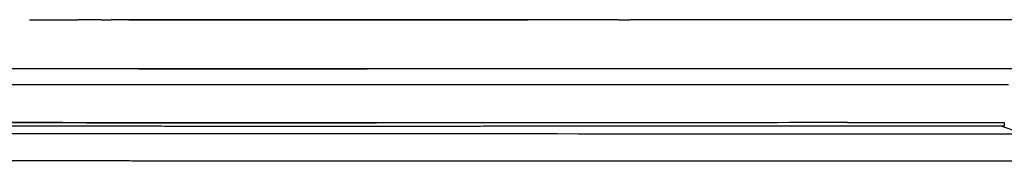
# Model space of a CAD drawing. Header units: millimetres. Extents: x 2530 to 6175, y 0 to 2613.
# Tile 29 of 76: x 3083 to 3457, y 1931 to 1985. Entities that reach past the tile are written whole.
import ezdxf

# ---------------------------------------------------------------- set-up
doc = ezdxf.new("R2010")
doc.units = ezdxf.units.MM
doc.header["$MEASUREMENT"] = 0
doc.layers.add('Crea2D$visibili$linee', color=7, linetype='Continuous', true_color=0x000000)
doc.layers.add('Crea2D$visibili$tangenti', color=7, linetype='Continuous', true_color=0x000000)

msp = doc.modelspace()

# ---------------------------------------------------------------- linework, layer by layer
at = {"layer": 'Crea2D$visibili$linee'}
for centre, radius, start, end in [((3065.37, 594867.53), 592882.87, 270.00573464, 270.02035945), ((3415.83, -322288.2), 324272.93, 89.9874071, 90.0168533), ((3175.56, 151175.41), 149209.38, 269.9819095, 270.0151514), ((3291.82, -236751.76), 238717.81, 89.9946863, 90.0124963), ((3450.85, 1924.91), 19.85, 64.2898, 77.8345)]:
    msp.add_arc(centre, radius, start, end, dxfattribs=at)
for points, knots in [([(3087.09, 1984.67), (3089.14, 1984.66), (3095.3, 1984.66), (3101.45, 1984.66), (3105.55, 1984.66)], [-0.50781224, -0.50781224, -0.50781224, -0.50781224, -0.5, -0.484375, -0.484375, -0.484375, -0.484375]), ([(3310.35, 1984.71), (3303.63, 1984.71), (3259.22, 1984.7), (3195.06, 1984.68), (3137.62, 1984.67), (3117.86, 1984.66)], [5.2243771, 5.2243771, 5.2243771, 5.2243771, 5.2499987, 5.3934871, 5.4687514, 5.4687514, 5.4687514, 5.4687514]), ([(3103.72, 1966.05), (3099.59, 1966.06), (3062.49, 1966.09), (3008.91, 1966.2), (2942.96, 1966.46), (2903.81, 1966.72), (2881.14, 1966.94), (2874.96, 1967.01)], [3.484375, 3.484375, 3.484375, 3.484375, 3.5, 3.625, 3.6875, 3.75, 3.7734385, 3.7734385, 3.7734385, 3.7734385]), ([(3454.78, 1966.06), (3432.57, 1966.06), (3377.39, 1966.05), (3289.22, 1966.04), (3194.4, 1966.04), (3132.57, 1966.03), (3103.72, 1966.05)], [0.0408319, 0.0408319, 0.0408319, 0.0408319, 0.125, 0.25, 0.375, 0.484375, 0.484375, 0.484375, 0.484375]), ([(3487.1, 1966.06), (3454.12, 1966.06), (3400.53, 1966.04), (3346.93, 1966.04), (3326.32, 1966.05)], [3, 3, 3, 3, 3.125, 3.203125, 3.203125, 3.203125, 3.203125]), ([(2893.01, 1960.9), (2909.51, 1960.75), (2942.51, 1960.52), (3008.51, 1960.23), (3067.19, 1960.14), (3109.38, 1960.11), (3118.55, 1960.11)], [5.2594779, 5.2594779, 5.2594779, 5.2594779, 5.3243474, 5.3892169, 5.5189559, 5.5550346, 5.5550346, 5.5550346, 5.5550346]), ([(3118.55, 1960.11), (3133.85, 1960.1), (3173.62, 1960.09), (3237.87, 1960.09), (3311.3, 1960.1), (3369.43, 1960.11), (3403.09, 1960.11), (3412.27, 1960.12)], [3.5550331, 3.5550331, 3.5550331, 3.5550331, 3.6151637, 3.7113728, 3.8075819, 3.9037909, 3.9398693, 3.9398693, 3.9398693, 3.9398693]), ([(3177.66, 1960.09), (3181.78, 1960.09), (3218.91, 1960.09), (3289.05, 1960.1), (3357.99, 1960.11), (3393.92, 1960.12), (3396.84, 1960.12)], [5.6324775, 5.6324775, 5.6324775, 5.6324775, 5.6486949, 5.7784338, 5.9081728, 5.9196512, 5.9196512, 5.9196512, 5.9196512]), ([(3397.07, 1945.67), (3350.27, 1945.67), (3284.43, 1945.66), (3202.73, 1945.64), (3132.92, 1945.64), (3064.71, 1945.69), (2996.5, 1945.86), (2950.5, 1946.04), (2915.61, 1946.26), (2890.23, 1946.48), (2858.52, 1946.8), (2824.45, 1947.33), (2789.59, 1948.27), (2767.44, 1949.05), (2748.08, 1949.94), (2733.08, 1950.83), (2721.85, 1951.65), (2711.19, 1952.52), (2703.29, 1953.28), (2697.97, 1953.83)], [0, 0, 0, 0, 140.40319, 197.514973, 245.107258, 349.806359, 402.153109, 449.738597, 487.804194, 506.835722, 525.866077, 582.938232, 609.08129, 630.459349, 649.446235, 667.227731, 675.516831, 683.244322, 699.309194, 699.309194, 699.309194, 699.309194]), ([(2728.2, 1951.19), (2732.39, 1950.89), (2741.27, 1950.33), (2761.23, 1949.28), (2790.47, 1948.19), (2830.88, 1947.21), (2869.72, 1946.66), (2904.6, 1946.34), (2936.32, 1946.11), (2971.21, 1945.95), (3025.93, 1945.77), (3108.39, 1945.64), (3178.16, 1945.64), (3218.59, 1945.64)], [0, 0, 0, 0, 12.601202, 26.693859, 59.956885, 100.377059, 147.947814, 176.493366, 205.039874, 243.102905, 281.166393, 369.183436, 490.480429, 490.480429, 490.480429, 490.480429]), ([(2762.3, 1947.94), (2766.24, 1947.41), (2774.6, 1946.45), (2787.51, 1945.32), (2801.4, 1944.42), (2816.18, 1943.71), (2832.95, 1943.13), (2851.98, 1942.68), (2874.46, 1942.31), (2908.37, 1941.94), (2958.2, 1941.67), (3014.62, 1941.58), (3077.32, 1941.54), (3139.17, 1941.53), (3270.24, 1941.5), (3377.08, 1941.48), (3461.66, 1941.48)], [0, 0, 0, 0, 11.911766, 25.241727, 38.896948, 53.653689, 69.636613, 89.236754, 110.753574, 137.078797, 190.966944, 260.270185, 306.341228, 379.044496, 445.814914, 699.56449, 699.56449, 699.56449, 699.56449])]:
    msp.add_open_spline(points, degree=3, knots=knots, dxfattribs=at)
for points in [[(3114.22, 1984.66), (3111.33, 1984.66), (3108.44, 1984.66), (3105.55, 1984.66)], [(3114.22, 1984.66), (3115.43, 1984.66), (3116.65, 1984.66), (3117.86, 1984.66)], [(3310.35, 1984.71), (3311.83, 1984.71), (3313.31, 1984.71), (3314.79, 1984.71)], [(3320.44, 1984.71), (3318.56, 1984.71), (3316.67, 1984.71), (3314.79, 1984.71)], [(3412.27, 1960.12), (3427.57, 1960.12), (3442.86, 1960.12), (3458.16, 1960.12)], [(3397.07, 1945.67), (3416.9, 1945.68), (3436.73, 1945.68), (3456.56, 1945.68)], [(3455.15, 1944.3), (3455.12, 1944.3), (3455.09, 1944.31), (3455.06, 1944.32)]]:
    msp.add_open_spline(points, degree=3, dxfattribs=at)
for points, weights, knots in [([(3456.56, 1944.31), (3392.74, 1944.3), (3328.91, 1944.29), (3265.09, 1944.28), (3201.27, 1944.27), (3137.44, 1944.25), (3073.62, 1944.33), (3041.72, 1944.37), (3009.81, 1944.45), (2977.9, 1944.56), (2945.99, 1944.68), (2914.08, 1944.86), (2882.18, 1945.19), (2850.27, 1945.51), (2818.37, 1946.01), (2786.51, 1947.03), (2770.58, 1947.53), (2754.66, 1948.18), (2738.78, 1949.14), (2730.84, 1949.61), (2722.9, 1950.18), (2714.99, 1950.85), (2711.13, 1951.19), (2707.28, 1951.54), (2703.43, 1951.92)], [1, 0.999999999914, 0.999999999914, 1, 1, 1, 1, 0.999999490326, 0.999999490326, 1, 1, 1, 1, 1, 1, 1, 1, 1, 1, 1, 1, 1, 0.999987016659, 0.999987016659, 1], [0, 0, 0, 0, 191.473422, 191.473422, 191.473422, 382.953347, 382.953347, 382.953347, 478.681238, 478.681238, 478.681238, 574.43024, 574.43024, 574.43024, 670.20571, 670.20571, 670.20571, 718.108634, 718.108634, 718.108634, 742.078532, 742.078532, 742.078532, 753.681979, 753.681979, 753.681979, 753.681979]), ([(3464.07, 1931.01), (3403.66, 1931.01), (3343.26, 1931.02), (3282.85, 1931.04), (3250.96, 1931.05), (3218.88, 1931.06), (3157.15, 1931.1), (3127.42, 1931.13), (3097.44, 1931.16), (3071.12, 1931.19), (3044.48, 1931.23), (3017.52, 1931.3), (3005.61, 1931.34), (2993.61, 1931.38), (2970.53, 1931.5), (2959.45, 1931.57), (2948.29, 1931.66), (2929.46, 1931.82), (2909.2, 1932.05), (2890.35, 1932.43), (2882.12, 1932.59), (2873.89, 1932.79), (2865.66, 1933.03), (2858.3, 1933.25), (2850.94, 1933.51), (2843.58, 1933.83), (2830.88, 1934.38), (2818.14, 1935.11), (2805.72, 1936.19), (2804.31, 1936.31), (2801.51, 1936.56), (2796.02, 1937.1), (2786.85, 1938.1), (2779.1, 1939.15), (2774.04, 1939.95), (2764.33, 1941.48), (2755.22, 1943.34), (2746.39, 1945.66), (2742.08, 1946.79), (2737.81, 1948.05), (2733.58, 1949.44)], [1, 0.999999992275, 0.999999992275, 1, 1, 1, 1, 1, 1, 1, 1, 1, 1, 1, 1, 1, 1, 1, 1, 1, 0.999992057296, 0.999992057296, 1, 0.999984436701, 0.999984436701, 1, 1, 1, 1, 1, 1, 1, 1, 1, 1, 1, 1, 1, 0.999703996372, 0.999703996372, 1], [0, 0, 0, 0, 181.216283, 181.216283, 181.216283, 278.115627, 278.115627, 366.63179, 366.63179, 366.63179, 446.547904, 446.547904, 446.547904, 482.812955, 482.812955, 515.792694, 515.792694, 515.792694, 573.799081, 573.799081, 573.799081, 598.499242, 598.499242, 598.499242, 620.587211, 620.587211, 620.587211, 659.207141, 659.207141, 659.207141, 663.457225, 667.646549, 675.756173, 691.117882, 691.117882, 691.117882, 722.80143, 722.80143, 722.80143, 736.149158, 736.149158, 736.149158, 736.149158])]:
    msp.add_rational_spline(points, weights, degree=3, knots=knots, dxfattribs=at)
at = {"layer": 'Crea2D$visibili$tangenti'}
msp.add_arc((3697.78, 1945.46), 241.22, 179.9475, 180.2711, dxfattribs=at)

doc.saveas('drawing.dxf')
